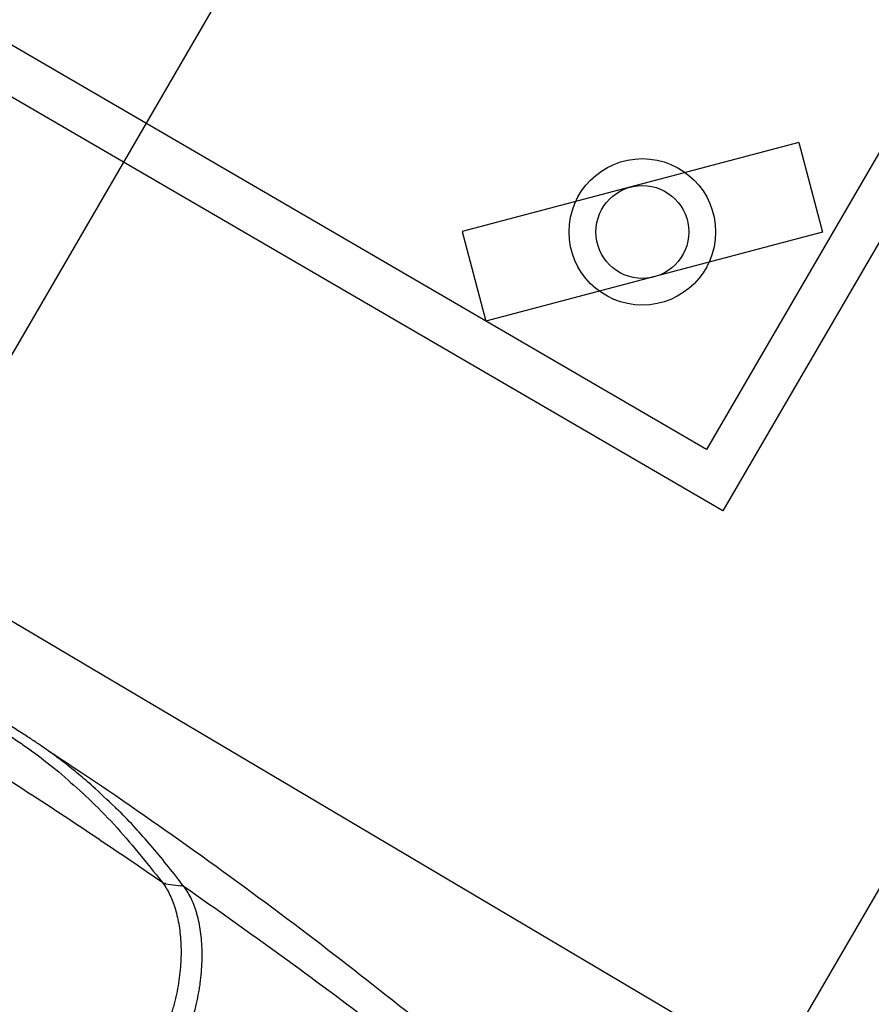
# Model space of a CAD drawing. Header units: millimetres. Extents: x -11575 to 52845, y -36266 to 23021.
# Tile 151 of 184: x 44939 to 45224, y 13762 to 14092. Entities that reach past the tile are written whole.
import ezdxf

# ---------------------------------------------------------------- set-up
doc = ezdxf.new("R2010")
doc.units = ezdxf.units.MM
doc.header["$MEASUREMENT"] = 0
doc.layers.add('GREY SCALE', color=9, linetype='Continuous', true_color=0x808080)
doc.layers.add('GREYSCALE', color=9, linetype='Continuous', lineweight=0, true_color=0x808080)

# ---------------------------------------------------------------- blocks, each defined once
blk = doc.blocks.new('FLOOR PLAN')
at = {"layer": 'GREYSCALE', "color": 0, "lineweight": -2}
for p, q in [((15237.47, 14498.25), (14648, 13484.58)), ((15400.71, 14317.39, -57105.4), (15173.95, 13927.44, -57105.4)), ((15380.16, 14311.95, -57105.4), (15168.51, 13948, -57105.4)), ((15516.93, 14300.95), (14942.57, 13313.28)), ((15168.51, 13948, -57105.4), (14804.56, 14159.65, -57105.4)), ((15173.95, 13927.44, -57105.4), (14784, 14154.21, -57105.4)), ((15165.22, 13754.86, -57105.36), (14621.68, 14076.42, -57105.36)), ((15199.36, 14050.69, -57105.4), (15086.76, 14020.89, -57105.4)), ((15199.36, 14050.69, -57105.4), (15207.3, 14020.66, -57105.4)), ((15086.76, 14020.89, -57105.4), (15094.71, 13990.87, -57105.4)), ((15207.3, 14020.66, -57105.4), (15094.71, 13990.87, -57105.4)), ((14987.52, 13802.7, -57105.4), (14990.08, 13802.39, -57105.4)), ((14990.08, 13802.39, -57105.4), (14992.64, 13802.08, -57105.4))]:
    blk.add_line(p, q, dxfattribs=at)
for radius in [24.5, 15.53]:
    blk.add_circle((15147.03, 14020.78, -57105.4), radius, dxfattribs=at)
for centre, radius, start, end in [((21130.68, 10361.07), 7752.88, 141.708854, 166.516628), ((21130.68, 10361.07), 7602.52, 141.773276, 166.244763), ((14987.25, 13804.65, -57105.4), 1.73, 241.4295, 273.5484)]:
    blk.add_arc(centre, radius, start, end, dxfattribs=at)
at = {"layer": 'GREYSCALE', "color": 0, "lineweight": -2, "ltscale": 0.25}
for centre, radius, start, end in [((21162.38, 10254.78), 7836.99, 141.329977, 165.793479), ((21207.44, 10240.08), 7731.89, 141.956801, 165.483737)]:
    blk.add_arc(centre, radius, start, end, dxfattribs=at)
at = {"layer": 'GREYSCALE', "color": 0, "lineweight": -2}
for points, knots in [([(14970.58, 13828.3, -57105.4), (14968.11, 13830.68, -57105.4), (14964.08, 13834.56, -57105.4), (14958.36, 13839.43, -57105.4), (14953.95, 13843, -57105.4), (14949.83, 13846.12, -57105.4), (14946.02, 13848.8, -57105.4), (14942.21, 13851.33, -57105.4), (14938.55, 13853.68, -57105.4), (14934.9, 13855.97, -57105.4), (14931.38, 13858.13, -57105.4), (14928.08, 13860.15, -57105.4), (14924.51, 13862.31, -57105.4), (14920.18, 13864.92, -57105.4), (14914.95, 13868.07, -57105.4), (14908.8, 13871.8, -57105.4), (14902.37, 13875.73, -57105.4), (14895.93, 13879.69, -57105.4), (14889.82, 13883.47, -57105.4), (14884.24, 13886.95, -57105.4), (14879.3, 13890.05, -57105.4), (14874.91, 13892.81, -57105.4), (14871.04, 13895.22, -57105.4), (14867.58, 13897.34, -57105.4), (14861.04, 13901.22, -57105.4), (14851.38, 13906.39, -57105.4), (14839.89, 13911.6, -57105.4), (14830.26, 13915.47, -57105.4), (14821.87, 13918.6, -57105.4), (14812.17, 13921.96, -57105.4), (14800.78, 13925.63, -57105.4), (14789.8, 13929.04, -57105.4), (14782.16, 13931.35, -57105.4), (14779.01, 13932.31, -57105.4)], [0, 0, 0, 0, 0.0593635, 0.0971043, 0.1348438, 0.1667324, 0.198607, 0.2201848, 0.2417788, 0.2633349, 0.278122, 0.2929063, 0.3080418, 0.3231723, 0.3441056, 0.3655953, 0.3864814, 0.4080077, 0.4295299, 0.4486306, 0.4683357, 0.4884205, 0.5086324, 0.5289688, 0.5492243, 0.6333183, 0.7152132, 0.756242, 0.7972696, 0.8516973, 0.906117, 0.9611972, 1, 1, 1, 1]), ([(14986.42, 13803.13, -57105.4), (14970.01, 13814.45, -57105.4), (14953.41, 13825.53, -57105.4), (14919.85, 13847.2, -57105.4), (14902.89, 13857.8, -57105.4), (14877.16, 13873.32, -57105.4), (14868.54, 13878.44, -57105.4), (14851.23, 13888.53, -57105.4), (14842.55, 13893.5, -57105.4), (14816.4, 13908.22, -57105.4), (14798.84, 13917.76, -57105.4), (14781.16, 13927.01, -57105.4)], [0, 0, 0, 0, 0.25, 0.25, 0.5, 0.5, 0.625, 0.625, 0.75, 0.75, 1, 1, 1, 1]), ([(14931.64, 13854.57, -57105.4), (14931.93, 13854.37, -57105.4), (14934.27, 13852.93, -57105.4), (14938.26, 13850.28, -57105.4), (14942.27, 13847.51, -57105.4), (14947.29, 13843.75, -57105.4), (14951.11, 13840.78, -57105.4), (14953.82, 13838.33, -57105.4), (14953.85, 13838.3, -57105.4)], [0, 0, 0, 0, 0.1154515, 0.2827578, 0.4507086, 0.6182339, 0.994941, 1, 1, 1, 1]), ([(14948.07, 13847.35, -57105.4), (14948.07, 13847.35, -57105.4), (14965.98, 13835.79, -57105.4), (14997.29, 13813.86, -57105.4), (15034.55, 13786.64, -57105.4), (15058.44, 13767.76, -57105.4), (15070.01, 13758.62, -57105.4)], [0, 0, 0, 0, 0.128959, 0.425292, 0.721626, 1, 1, 1, 1]), ([(14953.85, 13838.3, -57105.4), (14956.51, 13835.96, -57105.4), (14962.17, 13830.98, -57105.4), (14970.39, 13822.57, -57105.4), (14978.34, 13813.44, -57105.4), (14983.73, 13806.56, -57105.4), (14986.42, 13803.13, -57105.4)], [0, 0, 0, 0, 0.2280042, 0.4853378, 0.7427349, 1, 1, 1, 1]), ([(14993.75, 13801.65, -57105.4), (14991.98, 13803.92, -57105.4), (14988.45, 13808.47, -57105.4), (14983.29, 13814.76, -57105.4), (14978.05, 13820.71, -57105.4), (14973.87, 13825.25, -57105.4), (14971.25, 13827.68, -57105.4), (14970.58, 13828.3, -57105.4)], [0, 0, 0, 0, 0.229832, 0.459678, 0.690029, 0.920378, 1, 1, 1, 1]), ([(14986.58, 13802.92, -57105.4), (14987.47, 13801.74, -57105.4), (14988.26, 13800.42, -57105.4), (14989.31, 13798.23, -57105.4), (14989.63, 13797.47, -57105.4), (14990.09, 13796.27, -57105.4), (14990.23, 13795.86, -57105.4), (14990.51, 13795.02, -57105.4), (14990.65, 13794.6, -57105.4), (14991.29, 13792.43, -57105.4), (14991.7, 13790.59, -57105.4), (14992.32, 13786.69, -57105.4), (14992.52, 13784.62, -57105.4), (14992.66, 13781.36, -57105.4), (14992.68, 13780.25, -57105.4), (14992.65, 13777.99, -57105.4), (14992.61, 13776.85, -57105.4), (14992.38, 13773.37, -57105.4), (14992.1, 13771, -57105.4), (14991.47, 13767.35, -57105.4), (14991.23, 13766.12, -57105.4), (14990.8, 13764.25, -57105.4), (14990.65, 13763.62, -57105.4), (14990.33, 13762.37, -57105.4), (14990.15, 13761.74, -57105.4), (14989.25, 13758.61, -57105.4), (14988.38, 13756.1, -57105.4), (14987.33, 13753.6, -57105.4)], [0, 0, 0, 0, 0.125, 0.125, 0.1875, 0.1875, 0.21875, 0.21875, 0.25, 0.25, 0.375, 0.375, 0.5, 0.5, 0.5625, 0.5625, 0.625, 0.625, 0.75, 0.75, 0.8125, 0.8125, 0.84375, 0.84375, 0.875, 0.875, 1, 1, 1, 1]), ([(14993.74, 13801.67, -57105.4), (14993.71, 13801.69, -57105.4), (14993.68, 13801.72, -57105.4), (14993.6, 13801.78, -57105.4), (14993.55, 13801.81, -57105.4), (14993.42, 13801.89, -57105.4), (14993.33, 13801.93, -57105.4), (14993.05, 13802.03, -57105.4), (14992.85, 13802.07, -57105.4), (14992.65, 13802.08, -57105.4)], [0, 0, 0, 0, 0.125, 0.125, 0.25, 0.25, 0.5, 0.5, 1, 1, 1, 1]), ([(14993.59, 13749.79, -57105.4), (14993.73, 13750.12, -57105.4), (14993.87, 13750.45, -57105.4), (14994.15, 13751.11, -57105.4), (14994.29, 13751.44, -57105.4), (14994.68, 13752.44, -57105.4), (14994.94, 13753.1, -57105.4), (14995.67, 13755.09, -57105.4), (14996.11, 13756.41, -57105.4), (14997.32, 13760.36, -57105.4), (14997.96, 13762.96, -57105.4), (14998.57, 13766.19, -57105.4), (14998.69, 13766.83, -57105.4), (14998.9, 13768.12, -57105.4), (14999, 13768.75, -57105.4), (14999.26, 13770.65, -57105.4), (14999.39, 13771.9, -57105.4), (14999.7, 13775.58, -57105.4), (14999.77, 13777.95, -57105.4), (14999.69, 13781.39, -57105.4), (14999.63, 13782.51, -57105.4), (14999.46, 13784.68, -57105.4), (14999.34, 13785.73, -57105.4), (14998.91, 13788.81, -57105.4), (14998.51, 13790.75, -57105.4), (14997.88, 13793.01, -57105.4), (14997.74, 13793.46, -57105.4), (14997.46, 13794.33, -57105.4), (14997.31, 13794.76, -57105.4), (14996.86, 13796.01, -57105.4), (14996.52, 13796.81, -57105.4), (14995.46, 13799.09, -57105.4), (14994.65, 13800.45, -57105.4), (14993.74, 13801.67, -57105.4)], [0, 0, 0, 0, 0.015625, 0.015625, 0.03125, 0.03125, 0.0625, 0.0625, 0.125, 0.125, 0.25, 0.25, 0.28125, 0.28125, 0.3125, 0.3125, 0.375, 0.375, 0.5, 0.5, 0.5625, 0.5625, 0.625, 0.625, 0.75, 0.75, 0.78125, 0.78125, 0.8125, 0.8125, 0.875, 0.875, 1, 1, 1, 1]), ([(15057.96, 13755.01, -57105.4), (15047.44, 13762.99, -57105.4), (15036.83, 13770.87, -57105.4), (15015.43, 13786.41, -57105.4), (15004.64, 13794.08, -57105.4), (14993.75, 13801.65, -57105.4)], [0, 0, 0, 0, 0.5, 0.5, 1, 1, 1, 1])]:
    blk.add_open_spline(points, degree=3, knots=knots, dxfattribs=at)
for points in [[(14986.42, 13803.13, -57105.4), (14986.48, 13803.06, -57105.4), (14986.53, 13802.99, -57105.4), (14986.58, 13802.92, -57105.4)], [(14987.52, 13802.7, -57105.4), (14987.18, 13802.69, -57105.4), (14986.86, 13802.76, -57105.4), (14986.58, 13802.92, -57105.4)], [(14987.52, 13802.7, -57105.4), (14987.47, 13802.78, -57105.4), (14987.41, 13802.85, -57105.4), (14987.36, 13802.92, -57105.4)], [(14987.52, 13802.7, -57105.4), (14987.52, 13802.7, -57105.4), (14987.52, 13802.7, -57105.4), (14987.52, 13802.7, -57105.4)], [(14987.52, 13802.7, -57105.4), (14987.52, 13802.7, -57105.4), (14987.52, 13802.7, -57105.4), (14987.52, 13802.7, -57105.4)], [(14992.64, 13802.08, -57105.4), (14992.64, 13802.08, -57105.4), (14992.64, 13802.08, -57105.4), (14992.64, 13802.08, -57105.4)], [(14993.75, 13801.65, -57105.4), (14993.75, 13801.65, -57105.4), (14993.74, 13801.66, -57105.4), (14993.74, 13801.67, -57105.4)]]:
    blk.add_open_spline(points, degree=3, dxfattribs=at)

msp = doc.modelspace()

# ---------------------------------------------------------------- block references
at = {"layer": 'GREY SCALE'}
msp.add_blockref('FLOOR PLAN', (30000, 0), dxfattribs=at)

doc.saveas('drawing.dxf')
